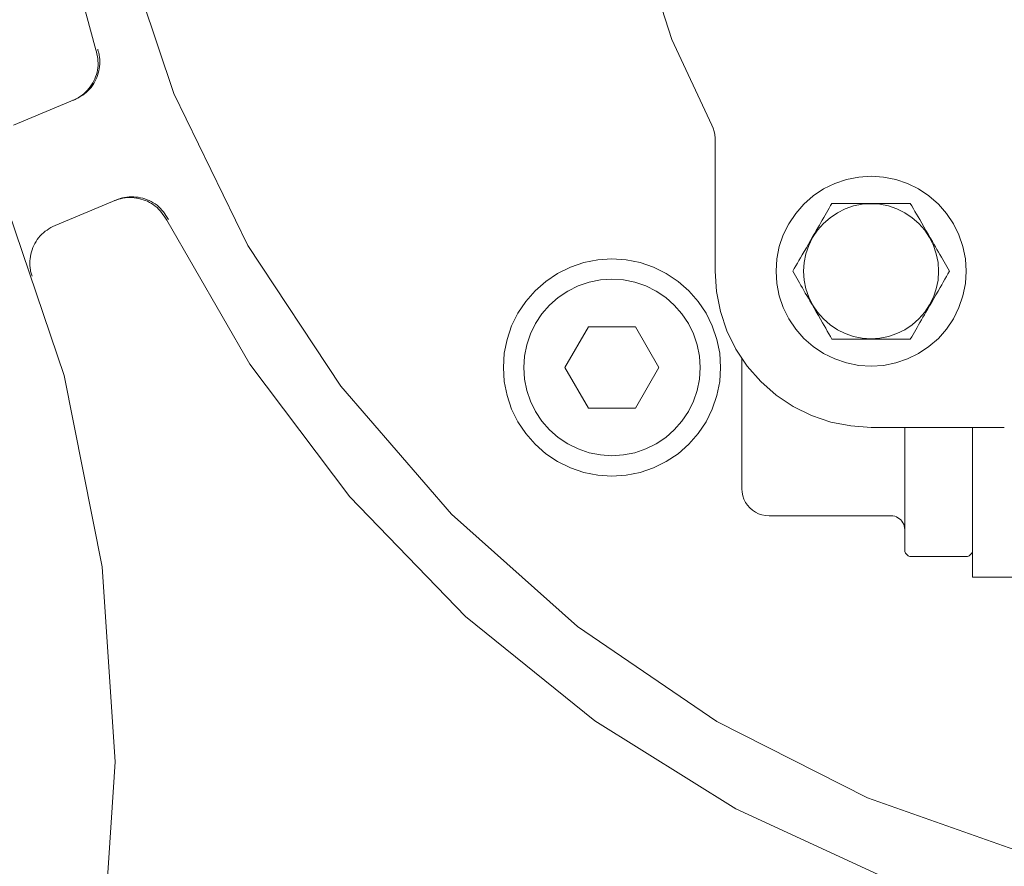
# Model space of a CAD drawing. Extents: x -123 to 597, y -160 to 584.
# Tile 200 of 207: x 24.86 to 26.31, y 233.09 to 234.34. Entities that reach past the tile are written whole.
import ezdxf

# ---------------------------------------------------------------- set-up
doc = ezdxf.new("R2010")
doc.units = 0
doc.layers.get('0').update_dxf_attribs({"lineweight": 35})
doc.layers.add('X_Geometrie', color=3, linetype='Continuous', lineweight=50, true_color=0x00ff00)

# ---------------------------------------------------------------- blocks, each defined once
blk = doc.blocks.new('Blockreferenz-A07ALSPS1N', base_point=(12.1994, 228.7476))
at = {"color": 7, "lineweight": 18}
for p, q in [((24.9073, 234.5332), (24.9712, 234.2967)), ((25.0071, 234.4677), (25.0862, 234.232)), ((25.7773, 234.4443), (25.8199, 234.3119)), ((25.8199, 234.3119), (25.8785, 234.1857)), ((24.9712, 234.2967), (24.9712, 234.2967)), ((24.9712, 234.2967), (24.9712, 234.2967)), ((24.9712, 234.2967), (24.9712, 234.2967)), ((24.9712, 234.2967), (24.9712, 234.2967)), ((24.9712, 234.2967), (24.9712, 234.2967)), ((24.9712, 234.2967), (24.9712, 234.2967)), ((24.9712, 234.2967), (24.9712, 234.2967)), ((24.9712, 234.2967), (24.9712, 234.2967)), ((24.972, 234.2934), (24.9712, 234.2967)), ((24.9727, 234.2901), (24.972, 234.2934)), ((24.9742, 234.2963), (24.9738, 234.2978)), ((24.9747, 234.2948), (24.9742, 234.2963)), ((24.9751, 234.2934), (24.9747, 234.2948)), ((24.9754, 234.2919), (24.9751, 234.2934)), ((24.9758, 234.2904), (24.9754, 234.2919)), ((24.9733, 234.2868), (24.9727, 234.2901)), ((24.9739, 234.2835), (24.9733, 234.2868)), ((24.9742, 234.2802), (24.9739, 234.2835)), ((24.9744, 234.2768), (24.9742, 234.2802)), ((24.9743, 234.2735), (24.9744, 234.2768)), ((24.9761, 234.2889), (24.9758, 234.2904)), ((24.9766, 234.2856), (24.9761, 234.2889)), ((24.9769, 234.2822), (24.9766, 234.2856)), ((24.977, 234.2788), (24.9769, 234.2822)), ((24.9769, 234.2755), (24.977, 234.2788)), ((24.9719, 234.2602), (24.9728, 234.2635)), ((24.9728, 234.2635), (24.9735, 234.2668)), ((24.9735, 234.2668), (24.974, 234.2701)), ((24.9736, 234.259), (24.9747, 234.2622)), ((24.974, 234.2701), (24.9743, 234.2735)), ((24.9747, 234.2622), (24.9755, 234.2654)), ((24.9755, 234.2654), (24.9762, 234.2687)), ((24.9762, 234.2687), (24.9766, 234.2721)), ((24.9766, 234.2721), (24.9769, 234.2755)), ((24.9648, 234.245), (24.9665, 234.2478)), ((24.9665, 234.2478), (24.9681, 234.2508)), ((24.9679, 234.2468), (24.9696, 234.2497)), ((24.9681, 234.2508), (24.9695, 234.2539)), ((24.9695, 234.2539), (24.9708, 234.257)), ((24.9696, 234.2497), (24.9711, 234.2527)), ((24.9708, 234.257), (24.9719, 234.2602)), ((24.9711, 234.2527), (24.9724, 234.2558)), ((24.9724, 234.2558), (24.9736, 234.259)), ((24.9538, 234.2323), (24.9563, 234.2345)), ((24.9544, 234.2318), (24.957, 234.2339)), ((24.9563, 234.2345), (24.9586, 234.237)), ((24.957, 234.2339), (24.9595, 234.2362)), ((24.9586, 234.237), (24.9608, 234.2395)), ((24.9595, 234.2362), (24.9618, 234.2386)), ((24.9608, 234.2395), (24.9629, 234.2422)), ((24.9618, 234.2386), (24.964, 234.2412)), ((24.9629, 234.2422), (24.9648, 234.245)), ((24.964, 234.2412), (24.966, 234.2439)), ((24.966, 234.2439), (24.9679, 234.2468)), ((24.8495, 234.1856), (24.94, 234.2232)), ((24.9374, 234.2221), (24.9376, 234.2222)), ((24.9376, 234.2222), (24.9377, 234.2222)), ((24.9377, 234.2222), (24.9378, 234.2223)), ((24.9378, 234.2223), (24.9379, 234.2223)), ((24.9379, 234.2223), (24.9381, 234.2224)), ((24.9381, 234.2224), (24.9382, 234.2224)), ((24.9382, 234.2224), (24.9395, 234.223)), ((24.9395, 234.223), (24.9407, 234.2236)), ((24.94, 234.2232), (24.9429, 234.2248)), ((24.9407, 234.2236), (24.942, 234.2242)), ((24.942, 234.2242), (24.9432, 234.2249)), ((24.9429, 234.2248), (24.9459, 234.2264)), ((24.9432, 234.2249), (24.9444, 234.2256)), ((24.9444, 234.2256), (24.9456, 234.2263)), ((24.9456, 234.2263), (24.9485, 234.2281)), ((24.9459, 234.2264), (24.9488, 234.2281)), ((24.9485, 234.2281), (24.9512, 234.2301)), ((24.9488, 234.2281), (24.9517, 234.2299)), ((24.9512, 234.2301), (24.9538, 234.2323)), ((24.9517, 234.2299), (24.9544, 234.2318)), ((25.0862, 234.232), (25.1952, 234.0084)), ((25.8806, 234.1812), (25.8785, 234.1857)), ((25.8821, 234.1765), (25.8806, 234.1812)), ((25.8831, 234.1716), (25.8821, 234.1765)), ((25.8834, 234.1666), (25.8831, 234.1716)), ((25.8834, 233.9704), (25.8834, 234.1666)), ((26.0771, 234.1056), (26.0598, 234.0997)), ((26.0951, 234.1092), (26.0771, 234.1056)), ((26.1134, 234.1104), (26.0951, 234.1092)), ((26.1316, 234.1092), (26.1134, 234.1104)), ((26.1496, 234.1056), (26.1316, 234.1092)), ((26.1669, 234.0997), (26.1496, 234.1056)), ((24.9244, 233.817), (24.8319, 234.0895)), ((26.0434, 234.0916), (26.0281, 234.0815)), ((26.0598, 234.0997), (26.0434, 234.0916)), ((26.1834, 234.0916), (26.1669, 234.0997)), ((26.1986, 234.0815), (26.1834, 234.0916)), ((25.0013, 234.0754), (24.9109, 234.0378)), ((24.9989, 234.0744), (24.9988, 234.0744)), ((24.9991, 234.0745), (24.9989, 234.0744)), ((24.9992, 234.0745), (24.9991, 234.0745)), ((24.9993, 234.0746), (24.9992, 234.0745)), ((24.9994, 234.0746), (24.9993, 234.0746)), ((24.9996, 234.0747), (24.9994, 234.0746)), ((25.0009, 234.0752), (24.9996, 234.0747)), ((25.0022, 234.0756), (25.0009, 234.0752)), ((25.0028, 234.0759), (25.0013, 234.0754)), ((25.0035, 234.0761), (25.0022, 234.0756)), ((25.0042, 234.0764), (25.0028, 234.0759)), ((25.0048, 234.0765), (25.0035, 234.0761)), ((25.0057, 234.0769), (25.0042, 234.0764)), ((25.0062, 234.0769), (25.0048, 234.0765)), ((25.0071, 234.0774), (25.0057, 234.0769)), ((25.0075, 234.0772), (25.0062, 234.0769)), ((25.0086, 234.0779), (25.0071, 234.0774)), ((25.0108, 234.0779), (25.0075, 234.0772)), ((25.0101, 234.0783), (25.0086, 234.0779)), ((25.0133, 234.079), (25.0101, 234.0783)), ((25.0142, 234.0785), (25.0108, 234.0779)), ((25.0167, 234.0796), (25.0133, 234.079)), ((25.0175, 234.0788), (25.0142, 234.0785)), ((25.02, 234.0799), (25.0167, 234.0796)), ((25.0209, 234.0789), (25.0175, 234.0788)), ((25.0234, 234.08), (25.02, 234.0799)), ((25.0243, 234.0789), (25.0209, 234.0789)), ((25.0268, 234.08), (25.0234, 234.08)), ((25.0276, 234.0787), (25.0243, 234.0789)), ((25.0302, 234.0797), (25.0268, 234.08)), ((25.031, 234.0782), (25.0276, 234.0787)), ((25.0335, 234.0793), (25.0302, 234.0797)), ((25.0343, 234.0776), (25.031, 234.0782)), ((25.0368, 234.0787), (25.0335, 234.0793)), ((25.0375, 234.0768), (25.0343, 234.0776)), ((25.0401, 234.0779), (25.0368, 234.0787)), ((25.0408, 234.0758), (25.0375, 234.0768)), ((25.0433, 234.0769), (25.0401, 234.0779)), ((25.0439, 234.0747), (25.0408, 234.0758)), ((25.0465, 234.0758), (25.0433, 234.0769)), ((25.047, 234.0734), (25.0439, 234.0747)), ((25.0496, 234.0744), (25.0465, 234.0758)), ((25.0501, 234.0719), (25.047, 234.0734)), ((25.0526, 234.0729), (25.0496, 234.0744)), ((26.0281, 234.0815), (26.0144, 234.0694)), ((26.2124, 234.0694), (26.1986, 234.0815)), ((25.053, 234.0702), (25.0501, 234.0719)), ((25.0556, 234.0713), (25.0526, 234.0729)), ((25.0559, 234.0684), (25.053, 234.0702)), ((25.0585, 234.0695), (25.0556, 234.0713)), ((25.0586, 234.0664), (25.0559, 234.0684)), ((25.0612, 234.0675), (25.0585, 234.0695)), ((25.0612, 234.0642), (25.0586, 234.0664)), ((25.0638, 234.0653), (25.0612, 234.0675)), ((25.0636, 234.0619), (25.0612, 234.0642)), ((25.0659, 234.0595), (25.0636, 234.0619)), ((25.0662, 234.063), (25.0638, 234.0653)), ((25.068, 234.0569), (25.0659, 234.0595)), ((25.0685, 234.0605), (25.0662, 234.063)), ((25.0706, 234.0579), (25.0685, 234.0605)), ((26.0144, 234.0694), (26.0023, 234.0556)), ((26.0497, 234.0601), (26.0477, 234.0566)), ((26.0517, 234.0635), (26.0497, 234.0601)), ((26.0536, 234.067), (26.0517, 234.0635)), ((26.0556, 234.0704), (26.0536, 234.067)), ((26.0581, 234.0704), (26.0556, 234.0704)), ((26.0606, 234.0704), (26.0581, 234.0704)), ((26.063, 234.0704), (26.0606, 234.0704)), ((26.0655, 234.0704), (26.063, 234.0704)), ((26.0753, 234.0623), (26.0636, 234.0565)), ((26.068, 234.0704), (26.0655, 234.0704)), ((26.0706, 234.0704), (26.068, 234.0704)), ((26.0771, 234.0704), (26.0706, 234.0704)), ((26.0876, 234.0665), (26.0753, 234.0623)), ((26.0838, 234.0704), (26.0771, 234.0704)), ((26.0906, 234.0704), (26.0838, 234.0704)), ((26.1004, 234.069), (26.0876, 234.0665)), ((26.0975, 234.0704), (26.0906, 234.0704)), ((26.1044, 234.0704), (26.0975, 234.0704)), ((26.1134, 234.0699), (26.1004, 234.069)), ((26.1114, 234.0704), (26.1044, 234.0704)), ((26.1181, 234.0704), (26.1114, 234.0704)), ((26.1263, 234.069), (26.1134, 234.0699)), ((26.1248, 234.0704), (26.1181, 234.0704)), ((26.1314, 234.0704), (26.1248, 234.0704)), ((26.1391, 234.0665), (26.1263, 234.069)), ((26.1379, 234.0704), (26.1314, 234.0704)), ((26.1444, 234.0704), (26.1379, 234.0704)), ((26.1514, 234.0623), (26.1391, 234.0665)), ((26.1508, 234.0704), (26.1444, 234.0704)), ((26.1542, 234.0704), (26.1508, 234.0704)), ((26.1631, 234.0565), (26.1514, 234.0623)), ((26.1576, 234.0704), (26.1542, 234.0704)), ((26.161, 234.0704), (26.1576, 234.0704)), ((26.1644, 234.0704), (26.161, 234.0704)), ((26.1678, 234.0704), (26.1644, 234.0704)), ((26.1711, 234.0704), (26.1678, 234.0704)), ((26.1734, 234.0665), (26.1711, 234.0704)), ((26.1756, 234.0625), (26.1734, 234.0665)), ((26.1779, 234.0586), (26.1756, 234.0625)), ((26.2244, 234.0556), (26.2124, 234.0694)), ((25.07, 234.0542), (25.068, 234.0569)), ((25.0718, 234.0514), (25.07, 234.0542)), ((25.0725, 234.0552), (25.0706, 234.0579)), ((25.0737, 234.0485), (25.0718, 234.0514)), ((25.0744, 234.0525), (25.0725, 234.0552)), ((25.0755, 234.0457), (25.0737, 234.0485)), ((25.0763, 234.0496), (25.0744, 234.0525)), ((25.0755, 234.0456), (25.0755, 234.0457)), ((25.0755, 234.0456), (25.1979, 233.8335)), ((25.0781, 234.0467), (25.0763, 234.0496)), ((26.0023, 234.0556), (25.9921, 234.0404)), ((26.0414, 234.0458), (26.0393, 234.0421)), ((26.0436, 234.0496), (26.0414, 234.0458)), ((26.0528, 234.0493), (26.043, 234.0407)), ((26.0456, 234.0531), (26.0436, 234.0496)), ((26.0477, 234.0566), (26.0456, 234.0531)), ((26.0636, 234.0565), (26.0528, 234.0493)), ((26.1739, 234.0493), (26.1631, 234.0565)), ((26.1837, 234.0407), (26.1739, 234.0493)), ((26.1803, 234.0545), (26.1779, 234.0586)), ((26.1826, 234.0505), (26.1803, 234.0545)), ((26.185, 234.0464), (26.1826, 234.0505)), ((26.188, 234.0411), (26.185, 234.0464)), ((26.2346, 234.0404), (26.2244, 234.0556)), ((24.8992, 234.0311), (24.8964, 234.0292)), ((24.902, 234.0329), (24.8992, 234.0311)), ((24.9049, 234.0346), (24.902, 234.0329)), ((24.9079, 234.0362), (24.9049, 234.0346)), ((24.9109, 234.0378), (24.9079, 234.0362)), ((25.9921, 234.0404), (25.984, 234.024)), ((26.0344, 234.031), (26.0272, 234.0201)), ((26.0326, 234.0306), (26.0304, 234.0267)), ((26.0349, 234.0344), (26.0326, 234.0306)), ((26.043, 234.0407), (26.0344, 234.031)), ((26.0371, 234.0383), (26.0349, 234.0344)), ((26.0393, 234.0421), (26.0371, 234.0383)), ((26.1923, 234.031), (26.1837, 234.0407)), ((26.1911, 234.0358), (26.188, 234.0411)), ((26.1942, 234.0304), (26.1911, 234.0358)), ((26.1995, 234.0201), (26.1923, 234.031)), ((26.1973, 234.025), (26.1942, 234.0304)), ((26.2427, 234.024), (26.2346, 234.0404)), ((24.8848, 234.0171), (24.883, 234.0142)), ((24.8868, 234.0198), (24.8848, 234.0171)), ((24.889, 234.0224), (24.8868, 234.0198)), ((24.8913, 234.0248), (24.889, 234.0224)), ((24.8938, 234.0271), (24.8913, 234.0248)), ((24.8964, 234.0292), (24.8938, 234.0271)), ((25.984, 234.024), (25.9781, 234.0066)), ((26.0241, 234.0158), (26.021, 234.0104)), ((26.0272, 234.0201), (26.0215, 234.0085)), ((26.0272, 234.0212), (26.0241, 234.0158)), ((26.0304, 234.0267), (26.0272, 234.0212)), ((26.2005, 234.0196), (26.1973, 234.025)), ((26.2053, 234.0085), (26.1995, 234.0201)), ((26.2036, 234.0141), (26.2005, 234.0196)), ((26.2486, 234.0066), (26.2427, 234.024)), ((24.8772, 234.002), (24.8762, 233.9988)), ((24.8784, 234.0052), (24.8772, 234.002)), ((24.8797, 234.0083), (24.8784, 234.0052)), ((24.8813, 234.0113), (24.8797, 234.0083)), ((24.883, 234.0142), (24.8813, 234.0113)), ((25.1952, 234.0084), (25.3322, 233.8009)), ((25.9781, 234.0066), (25.9746, 233.9887)), ((26.0179, 234.005), (26.0148, 233.9997)), ((26.0215, 234.0085), (26.0173, 233.9961)), ((26.021, 234.0104), (26.0179, 234.005)), ((26.2058, 234.0102), (26.2036, 234.0141)), ((26.2094, 233.9961), (26.2053, 234.0085)), ((26.2081, 234.0064), (26.2058, 234.0102)), ((26.2103, 234.0025), (26.2081, 234.0064)), ((26.2125, 233.9987), (26.2103, 234.0025)), ((26.2522, 233.9887), (26.2486, 234.0066)), ((24.8742, 233.9889), (24.8739, 233.9855)), ((24.8746, 233.9922), (24.8742, 233.9889)), ((24.8753, 233.9955), (24.8746, 233.9922)), ((24.8762, 233.9988), (24.8753, 233.9955)), ((25.7106, 233.9872), (25.6901, 233.9831)), ((25.7315, 233.9886), (25.7106, 233.9872)), ((25.7524, 233.9872), (25.7315, 233.9886)), ((25.7729, 233.9831), (25.7524, 233.9872)), ((25.9746, 233.9887), (25.9734, 233.9704)), ((26.007, 233.9863), (26.0047, 233.9823)), ((26.0094, 233.9903), (26.007, 233.9863)), ((26.0118, 233.9944), (26.0094, 233.9903)), ((26.0148, 233.9997), (26.0118, 233.9944)), ((26.0173, 233.9961), (26.0147, 233.9834)), ((26.212, 233.9834), (26.2094, 233.9961)), ((26.2147, 233.995), (26.2125, 233.9987)), ((26.2168, 233.9912), (26.2147, 233.995)), ((26.2188, 233.9877), (26.2168, 233.9912)), ((26.2209, 233.9842), (26.2188, 233.9877)), ((26.2534, 233.9704), (26.2522, 233.9887)), ((24.8739, 233.9855), (24.8738, 233.9821)), ((24.8738, 233.9821), (24.8739, 233.9788)), ((24.8739, 233.9788), (24.8742, 233.9754)), ((24.8742, 233.9754), (24.8747, 233.9721)), ((24.8747, 233.9721), (24.875, 233.9705)), ((25.6703, 233.9764), (25.6515, 233.9671)), ((25.6901, 233.9831), (25.6703, 233.9764)), ((25.7928, 233.9764), (25.7729, 233.9831)), ((25.8115, 233.9671), (25.7928, 233.9764)), ((26.0002, 233.9743), (25.9979, 233.9704)), ((26.0024, 233.9783), (26.0002, 233.9743)), ((26.0047, 233.9823), (26.0024, 233.9783)), ((26.0147, 233.9834), (26.0139, 233.9704)), ((26.2128, 233.9704), (26.212, 233.9834)), ((26.2229, 233.9807), (26.2209, 233.9842)), ((26.2249, 233.9773), (26.2229, 233.9807)), ((26.2269, 233.9738), (26.2249, 233.9773)), ((26.2288, 233.9704), (26.2269, 233.9738)), ((24.875, 233.9705), (24.8754, 233.969)), ((24.8754, 233.969), (24.8758, 233.9675)), ((24.8758, 233.9675), (24.8762, 233.9659)), ((24.8762, 233.9659), (24.8767, 233.9644)), ((24.8767, 233.9644), (24.8771, 233.9629)), ((25.6515, 233.9671), (25.6341, 233.9555)), ((25.7146, 233.9575), (25.6979, 233.9541)), ((25.7315, 233.9586), (25.7146, 233.9575)), ((25.7485, 233.9575), (25.7315, 233.9586)), ((25.7652, 233.9541), (25.7485, 233.9575)), ((25.8289, 233.9555), (25.8115, 233.9671)), ((25.8834, 233.9704), (25.8853, 233.9404)), ((25.9734, 233.9704), (25.9746, 233.9521)), ((25.9979, 233.9704), (25.9999, 233.967)), ((25.9999, 233.967), (26.0019, 233.9635)), ((26.0019, 233.9635), (26.0038, 233.9601)), ((26.0038, 233.9601), (26.0059, 233.9566)), ((26.0139, 233.9704), (26.0147, 233.9574)), ((26.0147, 233.9574), (26.0173, 233.9447)), ((26.2094, 233.9447), (26.212, 233.9574)), ((26.212, 233.9574), (26.2128, 233.9704)), ((26.2197, 233.9545), (26.222, 233.9586)), ((26.222, 233.9586), (26.2243, 233.9625)), ((26.2243, 233.9625), (26.2266, 233.9665)), ((26.2266, 233.9665), (26.2288, 233.9704)), ((26.2522, 233.9521), (26.2534, 233.9704)), ((25.6341, 233.9555), (25.6184, 233.9417)), ((25.6818, 233.9487), (25.6665, 233.9412)), ((25.6979, 233.9541), (25.6818, 233.9487)), ((25.7813, 233.9487), (25.7652, 233.9541)), ((25.7965, 233.9412), (25.7813, 233.9487)), ((25.8447, 233.9417), (25.8289, 233.9555)), ((25.9746, 233.9521), (25.9781, 233.9342)), ((26.0059, 233.9566), (26.0079, 233.9531)), ((26.0079, 233.9531), (26.0099, 233.9496)), ((26.0099, 233.9496), (26.0121, 233.9458)), ((26.0121, 233.9458), (26.0142, 233.9421)), ((26.0173, 233.9447), (26.0215, 233.9323)), ((26.2053, 233.9323), (26.2094, 233.9447)), ((26.2119, 233.9411), (26.215, 233.9464)), ((26.215, 233.9464), (26.2173, 233.9505)), ((26.2173, 233.9505), (26.2197, 233.9545)), ((26.2486, 233.9342), (26.2522, 233.9521)), ((25.6184, 233.9417), (25.6046, 233.926)), ((25.6524, 233.9317), (25.6396, 233.9205)), ((25.6665, 233.9412), (25.6524, 233.9317)), ((25.8107, 233.9317), (25.7965, 233.9412)), ((25.8234, 233.9205), (25.8107, 233.9317)), ((25.8585, 233.926), (25.8447, 233.9417)), ((25.8853, 233.9404), (25.8912, 233.9109)), ((25.9781, 233.9342), (25.984, 233.9168)), ((26.0142, 233.9421), (26.0164, 233.9383)), ((26.0164, 233.9383), (26.0187, 233.9344)), ((26.0187, 233.9344), (26.0209, 233.9306)), ((26.0209, 233.9306), (26.0231, 233.9267)), ((26.0215, 233.9323), (26.0272, 233.9207)), ((26.1995, 233.9207), (26.2053, 233.9323)), ((26.2026, 233.925), (26.2058, 233.9304)), ((26.2058, 233.9304), (26.2089, 233.9358)), ((26.2089, 233.9358), (26.2119, 233.9411)), ((26.2427, 233.9168), (26.2486, 233.9342)), ((25.6046, 233.926), (25.593, 233.9086)), ((25.6396, 233.9205), (25.6284, 233.9077)), ((25.8347, 233.9077), (25.8234, 233.9205)), ((25.8701, 233.9086), (25.8585, 233.926)), ((25.984, 233.9168), (25.9921, 233.9004)), ((26.0231, 233.9267), (26.0263, 233.9212)), ((26.0263, 233.9212), (26.0294, 233.9158)), ((26.0272, 233.9207), (26.0344, 233.9099)), ((26.0294, 233.9158), (26.0325, 233.9104)), ((26.1923, 233.9099), (26.1995, 233.9207)), ((26.1941, 233.9102), (26.1963, 233.9141)), ((26.1963, 233.9141), (26.1995, 233.9196)), ((26.1995, 233.9196), (26.2026, 233.925)), ((26.2346, 233.9004), (26.2427, 233.9168)), ((25.593, 233.9086), (25.5837, 233.8898)), ((25.6284, 233.9077), (25.6189, 233.8936)), ((25.8441, 233.8936), (25.8347, 233.9077)), ((25.8793, 233.8898), (25.8701, 233.9086)), ((25.8912, 233.9109), (25.9009, 233.8824)), ((25.9921, 233.9004), (26.0023, 233.8852)), ((26.0325, 233.9104), (26.0357, 233.905)), ((26.0344, 233.9099), (26.043, 233.9001)), ((26.0357, 233.905), (26.0387, 233.8997)), ((26.0387, 233.8997), (26.0418, 233.8944)), ((26.043, 233.9001), (26.0528, 233.8915)), ((26.1739, 233.8915), (26.1837, 233.9001)), ((26.1837, 233.9001), (26.1923, 233.9099)), ((26.1874, 233.8987), (26.1896, 233.9025)), ((26.1896, 233.9025), (26.1919, 233.9064)), ((26.1919, 233.9064), (26.1941, 233.9102)), ((26.2244, 233.8852), (26.2346, 233.9004)), ((25.5837, 233.8898), (25.577, 233.87)), ((25.6189, 233.8936), (25.6114, 233.8783)), ((25.6969, 233.8886), (25.6622, 233.8286)), ((25.7662, 233.8886), (25.6969, 233.8886)), ((25.8008, 233.8286), (25.7662, 233.8886)), ((25.8516, 233.8783), (25.8441, 233.8936)), ((25.8861, 233.87), (25.8793, 233.8898)), ((26.0023, 233.8852), (26.0144, 233.8714)), ((26.0418, 233.8944), (26.0441, 233.8903)), ((26.0441, 233.8903), (26.0465, 233.8863)), ((26.0465, 233.8863), (26.0488, 233.8823)), ((26.0528, 233.8915), (26.0636, 233.8843)), ((26.1631, 233.8843), (26.1739, 233.8915)), ((26.1791, 233.8842), (26.1811, 233.8877)), ((26.1811, 233.8877), (26.1831, 233.8912)), ((26.1831, 233.8912), (26.1853, 233.895)), ((26.1853, 233.895), (26.1874, 233.8987)), ((26.2124, 233.8714), (26.2244, 233.8852)), ((25.6114, 233.8783), (25.606, 233.8622)), ((25.8571, 233.8622), (25.8516, 233.8783)), ((25.9009, 233.8824), (25.9142, 233.8554)), ((26.0144, 233.8714), (26.0281, 233.8593)), ((26.0488, 233.8823), (26.0511, 233.8783)), ((26.0511, 233.8783), (26.0534, 233.8743)), ((26.0534, 233.8743), (26.0556, 233.8704)), ((26.0556, 233.8704), (26.0581, 233.8704)), ((26.0581, 233.8704), (26.0606, 233.8704)), ((26.0606, 233.8704), (26.063, 233.8704)), ((26.063, 233.8704), (26.0655, 233.8704)), ((26.0636, 233.8843), (26.0753, 233.8785)), ((26.0655, 233.8704), (26.068, 233.8704)), ((26.068, 233.8704), (26.0706, 233.8704)), ((26.0706, 233.8704), (26.0771, 233.8704)), ((26.0753, 233.8785), (26.0876, 233.8743)), ((26.0771, 233.8704), (26.0838, 233.8704)), ((26.0838, 233.8704), (26.0906, 233.8704)), ((26.0876, 233.8743), (26.1004, 233.8718)), ((26.0906, 233.8704), (26.0975, 233.8704)), ((26.0975, 233.8704), (26.1044, 233.8704)), ((26.1004, 233.8718), (26.1134, 233.8709)), ((26.1044, 233.8704), (26.1114, 233.8704)), ((26.1114, 233.8704), (26.1181, 233.8704)), ((26.1134, 233.8709), (26.1263, 233.8718)), ((26.1181, 233.8704), (26.1248, 233.8704)), ((26.1248, 233.8704), (26.1314, 233.8704)), ((26.1263, 233.8718), (26.1391, 233.8743)), ((26.1314, 233.8704), (26.1379, 233.8704)), ((26.1379, 233.8704), (26.1444, 233.8704)), ((26.1391, 233.8743), (26.1514, 233.8785)), ((26.1444, 233.8704), (26.1508, 233.8704)), ((26.1508, 233.8704), (26.1542, 233.8704)), ((26.1514, 233.8785), (26.1631, 233.8843)), ((26.1542, 233.8704), (26.1576, 233.8704)), ((26.1576, 233.8704), (26.161, 233.8704)), ((26.161, 233.8704), (26.1644, 233.8704)), ((26.1644, 233.8704), (26.1678, 233.8704)), ((26.1678, 233.8704), (26.1711, 233.8704)), ((26.1711, 233.8704), (26.1731, 233.8738)), ((26.1731, 233.8738), (26.1751, 233.8773)), ((26.1751, 233.8773), (26.1771, 233.8807)), ((26.1771, 233.8807), (26.1791, 233.8842)), ((26.1986, 233.8593), (26.2124, 233.8714)), ((25.577, 233.87), (25.5729, 233.8495)), ((25.606, 233.8622), (25.6026, 233.8455)), ((25.8604, 233.8455), (25.8571, 233.8622)), ((25.8902, 233.8495), (25.8861, 233.87)), ((26.0281, 233.8593), (26.0434, 233.8492)), ((26.1834, 233.8492), (26.1986, 233.8593)), ((25.5729, 233.8495), (25.5715, 233.8286)), ((25.6026, 233.8455), (25.6015, 233.8286)), ((25.8615, 233.8286), (25.8604, 233.8455)), ((25.8915, 233.8286), (25.8902, 233.8495)), ((25.9142, 233.8554), (25.9309, 233.8304)), ((25.9229, 233.7599), (25.9229, 233.8415)), ((26.0434, 233.8492), (26.0598, 233.8411)), ((26.1669, 233.8411), (26.1834, 233.8492)), ((25.1979, 233.8335), (25.3453, 233.6379)), ((25.5715, 233.8286), (25.5729, 233.8077)), ((25.6015, 233.8286), (25.6026, 233.8116)), ((25.6622, 233.8286), (25.6969, 233.7686)), ((25.7662, 233.7686), (25.8008, 233.8286)), ((25.8604, 233.8116), (25.8615, 233.8286)), ((25.8902, 233.8077), (25.8915, 233.8286)), ((25.9309, 233.8304), (25.9507, 233.8078)), ((26.0598, 233.8411), (26.0771, 233.8352)), ((26.0771, 233.8352), (26.0951, 233.8316)), ((26.0951, 233.8316), (26.1134, 233.8304)), ((26.1134, 233.8304), (26.1316, 233.8316)), ((26.1316, 233.8316), (26.1496, 233.8352)), ((26.1496, 233.8352), (26.1669, 233.8411)), ((24.9806, 233.5347), (24.9244, 233.817)), ((25.3322, 233.8009), (25.4949, 233.6127)), ((25.5729, 233.8077), (25.577, 233.7872)), ((25.6026, 233.8116), (25.606, 233.7949)), ((25.8571, 233.7949), (25.8604, 233.8116)), ((25.8861, 233.7872), (25.8902, 233.8077)), ((25.9507, 233.8078), (25.9733, 233.7879)), ((25.577, 233.7872), (25.5837, 233.7673)), ((25.606, 233.7949), (25.6114, 233.7788)), ((25.8516, 233.7788), (25.8571, 233.7949)), ((25.8793, 233.7673), (25.8861, 233.7872)), ((25.9733, 233.7879), (25.9984, 233.7712)), ((25.6114, 233.7788), (25.6189, 233.7636)), ((25.6969, 233.7686), (25.7662, 233.7686)), ((25.8441, 233.7636), (25.8516, 233.7788)), ((25.9984, 233.7712), (26.0253, 233.7579)), ((25.5837, 233.7673), (25.593, 233.7486)), ((25.6189, 233.7636), (25.6284, 233.7494)), ((25.8347, 233.7494), (25.8441, 233.7636)), ((25.8701, 233.7486), (25.8793, 233.7673)), ((25.9229, 233.6499), (25.9229, 233.7599)), ((26.0253, 233.7579), (26.0538, 233.7482)), ((25.593, 233.7486), (25.6046, 233.7312)), ((25.6284, 233.7494), (25.6396, 233.7366)), ((25.8234, 233.7366), (25.8347, 233.7494)), ((25.8585, 233.7312), (25.8701, 233.7486)), ((26.0538, 233.7482), (26.0833, 233.7424)), ((26.0833, 233.7424), (26.1134, 233.7404)), ((26.3096, 233.7404), (26.1134, 233.7404)), ((26.1629, 233.5867), (26.1629, 233.7404)), ((26.2629, 233.7404), (26.2629, 233.6531)), ((25.6046, 233.7312), (25.6184, 233.7154)), ((25.6396, 233.7366), (25.6524, 233.7254)), ((25.6524, 233.7254), (25.6665, 233.716)), ((25.7965, 233.716), (25.8107, 233.7254)), ((25.8107, 233.7254), (25.8234, 233.7366)), ((25.8447, 233.7154), (25.8585, 233.7312)), ((25.6184, 233.7154), (25.6341, 233.7016)), ((25.6665, 233.716), (25.6818, 233.7085)), ((25.7813, 233.7085), (25.7965, 233.716)), ((25.8289, 233.7016), (25.8447, 233.7154)), ((25.6341, 233.7016), (25.6515, 233.69)), ((25.6818, 233.7085), (25.6979, 233.703)), ((25.6979, 233.703), (25.7146, 233.6997)), ((25.7146, 233.6997), (25.7315, 233.6986)), ((25.7315, 233.6986), (25.7485, 233.6997)), ((25.7485, 233.6997), (25.7652, 233.703)), ((25.7652, 233.703), (25.7813, 233.7085)), ((25.8115, 233.69), (25.8289, 233.7016)), ((25.6515, 233.69), (25.6703, 233.6807)), ((25.7928, 233.6807), (25.8115, 233.69)), ((25.6703, 233.6807), (25.6901, 233.674)), ((25.6901, 233.674), (25.7106, 233.6699)), ((25.7106, 233.6699), (25.7315, 233.6686)), ((25.7315, 233.6686), (25.7524, 233.6699)), ((25.7524, 233.6699), (25.7729, 233.674)), ((25.7729, 233.674), (25.7928, 233.6807)), ((26.2629, 233.6531), (26.2629, 233.5199)), ((25.9229, 233.6499), (25.9232, 233.6447)), ((25.9232, 233.6447), (25.9243, 233.6396)), ((25.9243, 233.6396), (25.9259, 233.6346)), ((25.3453, 233.6379), (25.5156, 233.4618)), ((25.9259, 233.6346), (25.9283, 233.6299)), ((25.9283, 233.6299), (25.9312, 233.6256)), ((25.9312, 233.6256), (25.9346, 233.6217)), ((25.4949, 233.6127), (25.6805, 233.4472)), ((25.9346, 233.6217), (25.9385, 233.6182)), ((25.9385, 233.6182), (25.9429, 233.6153)), ((25.9429, 233.6153), (25.9476, 233.613)), ((25.9476, 233.613), (25.9525, 233.6113)), ((25.9525, 233.6113), (25.9577, 233.6103)), ((25.9577, 233.6103), (25.9629, 233.6099)), ((26.1429, 233.6099), (25.9629, 233.6099)), ((26.1455, 233.6098), (26.1429, 233.6099)), ((26.1481, 233.6093), (26.1455, 233.6098)), ((26.1505, 233.6084), (26.1481, 233.6093)), ((26.1529, 233.6073), (26.1505, 233.6084)), ((26.1551, 233.6058), (26.1529, 233.6073)), ((26.157, 233.6041), (26.1551, 233.6058)), ((26.1588, 233.6021), (26.157, 233.6041)), ((26.1602, 233.5999), (26.1588, 233.6021)), ((26.1614, 233.5976), (26.1602, 233.5999)), ((26.1622, 233.5951), (26.1614, 233.5976)), ((26.1627, 233.5925), (26.1622, 233.5951)), ((26.1629, 233.5899), (26.1627, 233.5925)), ((26.1629, 233.5599), (26.1629, 233.5867)), ((26.1629, 233.5599), (26.163, 233.5586)), ((26.163, 233.5586), (26.1632, 233.5574)), ((26.1632, 233.5574), (26.1637, 233.5561)), ((26.1637, 233.5561), (26.1642, 233.5549)), ((26.1642, 233.5549), (26.165, 233.5539)), ((26.165, 233.5539), (26.1658, 233.5529)), ((26.1658, 233.5529), (26.1668, 233.552)), ((26.1668, 233.552), (26.1679, 233.5513)), ((26.1679, 233.5513), (26.1691, 233.5507)), ((26.2567, 233.5507), (26.2579, 233.5513)), ((26.2579, 233.5513), (26.259, 233.552)), ((26.259, 233.552), (26.26, 233.5529)), ((26.26, 233.5529), (26.2608, 233.5539)), ((26.2608, 233.5539), (26.2616, 233.5549)), ((26.2616, 233.5549), (26.2621, 233.5561)), ((26.2621, 233.5561), (26.2626, 233.5574)), ((26.2626, 233.5574), (26.2628, 233.5586)), ((26.2628, 233.5586), (26.2629, 233.5599)), ((26.1691, 233.5507), (26.1703, 233.5503)), ((26.1703, 233.5503), (26.1716, 233.55)), ((26.1716, 233.55), (26.1729, 233.5499)), ((26.1729, 233.5499), (26.2529, 233.5499)), ((26.2529, 233.5499), (26.2542, 233.55)), ((26.2542, 233.55), (26.2555, 233.5503)), ((26.2555, 233.5503), (26.2567, 233.5507)), ((24.9994, 233.2476), (24.9806, 233.5347)), ((26.2629, 233.5199), (27.4629, 233.5199)), ((25.5156, 233.4618), (25.7061, 233.3079)), ((25.6805, 233.4472), (25.886, 233.3071)), ((25.7061, 233.3079), (25.9141, 233.1785)), ((25.886, 233.3071), (26.1078, 233.1946)), ((24.9806, 232.9604), (24.9994, 233.2476)), ((26.1078, 233.1946), (26.3423, 233.1119)), ((25.9141, 233.1785), (26.1364, 233.0755))]:
    blk.add_line(p, q, dxfattribs=at)

msp = doc.modelspace()

# ---------------------------------------------------------------- block references
at = {"layer": 'X_Geometrie', "ltscale": 0.5}
msp.add_blockref('Blockreferenz-A07ALSPS1N', (12.1994, 228.7476), dxfattribs=at)

doc.saveas('drawing.dxf')
